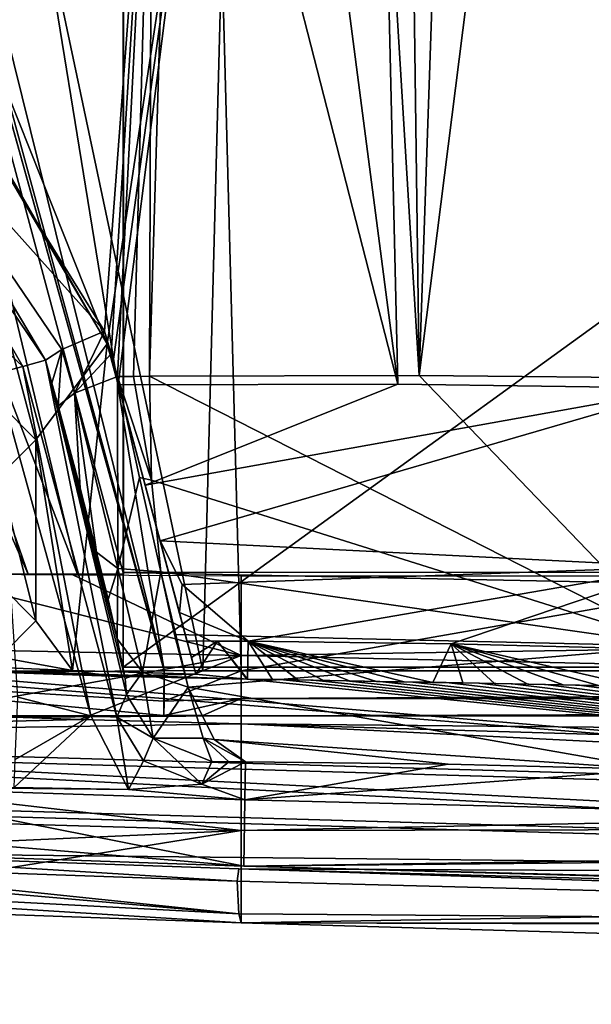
# Model space of a CAD drawing. Extents: x -250 to 250, y -968 to 894.
# Tile 198 of 256: x 129 to 138, y -967 to -950. Entities that reach past the tile are written whole.
import ezdxf

# ---------------------------------------------------------------- set-up
doc = ezdxf.new("R2010")
doc.units = 0
doc.header["$LTSCALE"] = 3.583593
for name, color, linetype in [('4423', 7, 'CONTINUOUS'), ('4428', 7, 'CONTINUOUS'), ('4439', 7, 'CONTINUOUS'), ('4441', 7, 'CONTINUOUS'), ('4445', 7, 'CONTINUOUS'), ('4450', 7, 'CONTINUOUS'), ('4451', 7, 'CONTINUOUS'), ('4452', 7, 'CONTINUOUS'), ('4453', 7, 'CONTINUOUS'), ('4460', 7, 'CONTINUOUS'), ('4461', 7, 'CONTINUOUS'), ('4464', 7, 'CONTINUOUS'), ('4469', 7, 'CONTINUOUS'), ('4474', 7, 'CONTINUOUS'), ('4496', 7, 'CONTINUOUS'), ('4513', 7, 'CONTINUOUS'), ('4533', 7, 'CONTINUOUS'), ('4540', 7, 'CONTINUOUS'), ('4547', 7, 'CONTINUOUS'), ('4577', 7, 'CONTINUOUS'), ('4597', 7, 'CONTINUOUS'), ('4609', 7, 'CONTINUOUS'), ('4617', 7, 'CONTINUOUS'), ('4646', 7, 'CONTINUOUS'), ('4726', 7, 'CONTINUOUS'), ('4746', 7, 'CONTINUOUS'), ('4748', 7, 'CONTINUOUS'), ('4750', 7, 'CONTINUOUS'), ('4752', 7, 'CONTINUOUS'), ('4769', 7, 'CONTINUOUS'), ('4779', 7, 'CONTINUOUS'), ('4783', 7, 'CONTINUOUS'), ('4791', 7, 'CONTINUOUS'), ('4839', 7, 'CONTINUOUS'), ('4840', 7, 'CONTINUOUS'), ('4841', 7, 'CONTINUOUS'), ('4875', 7, 'CONTINUOUS'), ('4880', 7, 'CONTINUOUS'), ('4891', 7, 'CONTINUOUS'), ('4892', 7, 'CONTINUOUS'), ('4907', 7, 'CONTINUOUS'), ('4922', 7, 'CONTINUOUS'), ('4941', 7, 'CONTINUOUS'), ('4944', 7, 'CONTINUOUS'), ('4949', 7, 'CONTINUOUS'), ('4957', 7, 'CONTINUOUS'), ('4963', 7, 'CONTINUOUS'), ('4964', 7, 'CONTINUOUS'), ('4967', 7, 'CONTINUOUS'), ('4968', 7, 'CONTINUOUS'), ('4979', 7, 'CONTINUOUS'), ('4986', 7, 'CONTINUOUS'), ('4990', 7, 'CONTINUOUS'), ('5002', 7, 'CONTINUOUS'), ('5010', 7, 'CONTINUOUS'), ('5020', 7, 'CONTINUOUS'), ('5022', 7, 'CONTINUOUS'), ('5026', 7, 'CONTINUOUS'), ('5028', 7, 'CONTINUOUS'), ('5031', 7, 'CONTINUOUS'), ('5059', 7, 'CONTINUOUS'), ('5072', 7, 'CONTINUOUS'), ('5101', 7, 'CONTINUOUS'), ('5129', 7, 'CONTINUOUS'), ('5136', 7, 'CONTINUOUS'), ('5138', 7, 'CONTINUOUS')]:
    doc.layers.add(name, color=color, linetype=linetype)

msp = doc.modelspace()

# ---------------------------------------------------------------- linework, layer by layer
at = {"layer": '4423', "color": 7, "linetype": 'CONTINUOUS'}
for points in [[(124.792, -963.995, 10.501), (124.792, -963.995, 8.497), (132.547, -964.265, 7.91), (124.792, -963.995, 10.501)], [(132.547, -964.265, 9.918), (124.792, -963.995, 10.501), (132.547, -964.265, 7.91), (132.547, -964.265, 9.918)]]:
    msp.add_3dface(points, dxfattribs=at)
at = {"layer": '4428', "color": 7, "linetype": 'CONTINUOUS'}
for points in [[(132.547, -964.265, 9.918), (132.547, -964.265, 7.91), (177.324, -965.504, -0.003), (132.547, -964.265, 9.918)], [(167.422, -965.176, 4.477), (132.547, -964.265, 9.918), (177.324, -965.504, -0.003), (167.422, -965.176, 4.477)]]:
    msp.add_3dface(points, dxfattribs=at)
at = {"layer": '4439', "color": 7, "linetype": 'CONTINUOUS'}
for points in [[(128.761, -962.497, 5.213), (128.801, -961.464, 4.8), (130.01, -961.773, 4.333), (128.761, -962.497, 5.213)], [(130.636, -962.994, 5.616), (128.743, -962.961, 6.221), (130.01, -961.773, 4.333), (130.636, -962.994, 5.616)], [(128.743, -962.961, 6.221), (128.761, -962.497, 5.213), (130.01, -961.773, 4.333), (128.743, -962.961, 6.221)], [(130.442, -961.799, 3.352), (130.636, -962.994, 5.616), (130.01, -961.773, 4.333), (130.442, -961.799, 3.352)], [(130.636, -962.994, 5.616), (130.442, -961.799, 3.352), (130.885, -962.521, 3.325), (130.636, -962.994, 5.616)], [(131.853, -962.908, 3.326), (130.636, -962.994, 5.616), (130.885, -962.521, 3.325), (131.853, -962.908, 3.326)]]:
    msp.add_3dface(points, dxfattribs=at)
at = {"layer": '4441', "color": 7, "linetype": 'CONTINUOUS'}
for points in [[(130.442, -961.799, 3.352), (130.603, -961.423, -3.884), (131.046, -962.146, -3.912), (130.442, -961.799, 3.352)], [(130.885, -962.521, 3.325), (130.442, -961.799, 3.352), (131.046, -962.146, -3.912), (130.885, -962.521, 3.325)], [(131.853, -962.908, 3.326), (130.885, -962.521, 3.325), (131.046, -962.146, -3.912), (131.853, -962.908, 3.326)], [(132.015, -962.533, -3.91), (131.853, -962.908, 3.326), (131.046, -962.146, -3.912), (132.015, -962.533, -3.91)]]:
    msp.add_3dface(points, dxfattribs=at)
at = {"layer": '4445', "color": 7, "linetype": 'CONTINUOUS'}
for points in [[(137.074, -906.996, -4.514), (162.355, -951.117, -7.365), (168.559, -906.012, -5.02), (137.074, -906.996, -4.514)], [(161.6, -951.117, -7.361), (162.355, -951.117, -7.365), (137.074, -906.996, -4.514), (161.6, -951.117, -7.361)], [(160.841, -954.163, -7.55), (160.845, -951.117, -7.36), (137.074, -906.996, -4.514), (160.841, -954.163, -7.55)], [(160.845, -951.117, -7.36), (161.6, -951.117, -7.361), (137.074, -906.996, -4.514), (160.845, -951.117, -7.36)], [(160.838, -957.208, -7.74), (160.841, -954.163, -7.55), (137.074, -906.996, -4.514), (160.838, -957.208, -7.74)], [(150.327, -956.748, -7.943), (160.838, -957.208, -7.74), (137.074, -906.996, -4.514), (150.327, -956.748, -7.943)], [(138.469, -931.607, -6.527), (150.327, -956.748, -7.943), (137.074, -906.996, -4.514), (138.469, -931.607, -6.527)]]:
    msp.add_3dface(points, dxfattribs=at)
at = {"layer": '4450', "color": 7, "linetype": 'CONTINUOUS'}
for points in [[(124.792, -963.995, 8.497), (125.871, -962.948, 8.429), (132.547, -964.265, 7.91), (124.792, -963.995, 8.497)], [(125.871, -962.948, 8.429), (132.562, -963.165, 7.908), (132.547, -964.265, 7.91), (125.871, -962.948, 8.429)], [(132.547, -964.265, 7.91), (132.562, -963.165, 7.908), (160.428, -963.856, 3.906), (132.547, -964.265, 7.91)], [(177.324, -965.504, -0.003), (132.547, -964.265, 7.91), (160.428, -963.856, 3.906), (177.324, -965.504, -0.003)]]:
    msp.add_3dface(points, dxfattribs=at)
at = {"layer": '4451', "color": 7, "linetype": 'CONTINUOUS'}
for points in [[(134.791, -906.892, -6.481), (137.143, -906.827, -6.506), (135.45, -956.135, -10.408), (134.791, -906.892, -6.481)], [(137.143, -906.827, -6.506), (138.575, -931.409, -8.513), (135.45, -956.135, -10.408), (137.143, -906.827, -6.506)], [(132.451, -906.949, -6.234), (130.986, -956.149, -9.504), (131.025, -944.987, -8.735), (132.451, -906.949, -6.234)], [(130.986, -956.149, -9.504), (132.451, -906.949, -6.234), (135.45, -956.135, -10.408), (130.986, -956.149, -9.504)], [(132.451, -906.949, -6.234), (134.791, -906.892, -6.481), (135.45, -956.135, -10.408), (132.451, -906.949, -6.234)], [(138.575, -931.409, -8.513), (140.003, -956.179, -10.492), (135.45, -956.135, -10.408), (138.575, -931.409, -8.513)], [(130.238, -955.4, -9.215), (126.983, -950.157, -7.544), (131.025, -944.987, -8.735), (130.238, -955.4, -9.215)], [(130.347, -955.777, -9.277), (130.238, -955.4, -9.215), (131.025, -944.987, -8.735), (130.347, -955.777, -9.277)], [(130.456, -956.155, -9.338), (130.347, -955.777, -9.277), (131.025, -944.987, -8.735), (130.456, -956.155, -9.338)], [(130.721, -956.152, -9.422), (130.456, -956.155, -9.338), (131.025, -944.987, -8.735), (130.721, -956.152, -9.422)], [(130.986, -956.149, -9.504), (130.721, -956.152, -9.422), (131.025, -944.987, -8.735), (130.986, -956.149, -9.504)]]:
    msp.add_3dface(points, dxfattribs=at)
at = {"layer": '4452', "color": 7, "linetype": 'CONTINUOUS'}
for points in [[(135.095, -956.282, -8.356), (130.467, -956.288, -7.235), (130.912, -957.951, -7.128), (135.095, -956.282, -8.356)], [(139.857, -956.345, -8.504), (135.095, -956.282, -8.356), (130.912, -957.951, -7.128), (139.857, -956.345, -8.504)], [(139.857, -956.345, -8.504), (130.912, -957.951, -7.128), (131.16, -958.875, -6.689), (139.857, -956.345, -8.504)], [(139.857, -956.345, -8.504), (131.16, -958.875, -6.689), (139.743, -959.306, -7.536), (139.857, -956.345, -8.504)], [(139.743, -959.306, -7.536), (131.16, -958.875, -6.689), (131.525, -959.596, -6.106), (139.743, -959.306, -7.536)], [(132.619, -960.54, -3.978), (139.743, -959.306, -7.536), (131.525, -959.596, -6.106), (132.619, -960.54, -3.978)], [(139.743, -959.306, -7.536), (132.619, -960.54, -3.978), (135.981, -960.582, -4.668), (139.743, -959.306, -7.536)], [(139.453, -960.669, -4.738), (139.743, -959.306, -7.536), (135.981, -960.582, -4.668), (139.453, -960.669, -4.738)]]:
    msp.add_3dface(points, dxfattribs=at)
at = {"layer": '4453', "color": 7, "linetype": 'CONTINUOUS'}
msp.add_3dface([(128.5, -960.8, 9.8), (129.1, -960.2, 9.8), (128.5, -959.6, 9.8), (128.5, -960.8, 9.8)], dxfattribs=at)
at = {"layer": '4460', "color": 7, "linetype": 'CONTINUOUS'}
for points in [[(130.106, -959.064, -7.614), (130.459, -959.333, -8.349), (130.298, -959.846, -7.115), (130.106, -959.064, -7.614)], [(130.459, -959.333, -8.349), (130.448, -960.498, -6.446), (130.298, -959.846, -7.115), (130.459, -959.333, -8.349)], [(130.448, -960.498, -6.446), (130.459, -959.333, -8.349), (130.869, -961.053, -6.948), (130.448, -960.498, -6.446)], [(130.459, -959.333, -8.349), (131.17, -959.386, -8.826), (130.869, -961.053, -6.948), (130.459, -959.333, -8.349)], [(131.17, -959.386, -8.826), (131.626, -961.299, -7.269), (130.869, -961.053, -6.948), (131.17, -959.386, -8.826)], [(131.626, -961.299, -7.269), (131.17, -959.386, -8.826), (131.396, -960.429, -8.151), (131.626, -961.299, -7.269)]]:
    msp.add_3dface(points, dxfattribs=at)
at = {"layer": '4461', "color": 7, "linetype": 'CONTINUOUS'}
for points in [[(129.1, -957.2, 6.8), (128.5, -956.6, 6.8), (129.1, -957.2, 9.8), (129.1, -957.2, 6.8)], [(129.1, -957.2, 9.8), (128.5, -956.6, 6.8), (128.5, -956.6, 9.8), (129.1, -957.2, 9.8)]]:
    msp.add_3dface(points, dxfattribs=at)
at = {"layer": '4464', "color": 7, "linetype": 'CONTINUOUS'}
for points in [[(117.814, -963.034, 10.835), (153.219, -964.061, 7.257), (117.814, -963.034, 11.736), (117.814, -963.034, 10.835)], [(117.814, -963.034, 11.736), (153.219, -964.061, 7.257), (153.216, -964.061, 8.17), (117.814, -963.034, 11.736)]]:
    msp.add_3dface(points, dxfattribs=at)
at = {"layer": '4469', "color": 7, "linetype": 'CONTINUOUS'}
for points in [[(135.933, -962.578, -4.773), (132.562, -963.165, 7.908), (132.576, -962.536, -4.083), (135.933, -962.578, -4.773)], [(139.398, -962.665, -4.843), (132.562, -963.165, 7.908), (135.933, -962.578, -4.773), (139.398, -962.665, -4.843)], [(160.428, -963.856, 3.906), (132.562, -963.165, 7.908), (139.398, -962.665, -4.843), (160.428, -963.856, 3.906)]]:
    msp.add_3dface(points, dxfattribs=at)
at = {"layer": '4474', "color": 7, "linetype": 'CONTINUOUS'}
for points in [[(125.224, -952.54, 4.8), (126.284, -951.48, 3.352), (128.885, -955.986, 3.352), (125.224, -952.54, 4.8)], [(125.224, -952.54, 4.8), (128.885, -955.986, 3.352), (128.443, -956.104, 4.379), (125.224, -952.54, 4.8)]]:
    msp.add_3dface(points, dxfattribs=at)
at = {"layer": '4496', "color": 7, "linetype": 'CONTINUOUS'}
for points in [[(131.626, -961.299, -7.269), (132.054, -962.167, -5.763), (131.874, -962.147, -5.762), (131.626, -961.299, -7.269)], [(132.295, -962.535, -3.999), (132.015, -962.533, -3.91), (131.874, -962.147, -5.762), (132.295, -962.535, -3.999)], [(132.576, -962.536, -4.083), (132.295, -962.535, -3.999), (131.874, -962.147, -5.762), (132.576, -962.536, -4.083)], [(132.054, -962.167, -5.763), (132.576, -962.536, -4.083), (131.874, -962.147, -5.762), (132.054, -962.167, -5.763)]]:
    msp.add_3dface(points, dxfattribs=at)
at = {"layer": '4513', "color": 7, "linetype": 'CONTINUOUS'}
for points in [[(130.456, -956.155, -9.338), (130.721, -956.152, -9.422), (131.016, -957.868, -9.372), (130.456, -956.155, -9.338)], [(130.456, -956.155, -9.338), (131.016, -957.868, -9.372), (130.819, -957.824, -9.322), (130.456, -956.155, -9.338)], [(130.721, -956.152, -9.422), (130.986, -956.149, -9.504), (131.016, -957.868, -9.372), (130.721, -956.152, -9.422)], [(131.016, -957.868, -9.372), (131.17, -959.386, -8.826), (130.819, -957.824, -9.322), (131.016, -957.868, -9.372)]]:
    msp.add_3dface(points, dxfattribs=at)
at = {"layer": '4533', "color": 7, "linetype": 'CONTINUOUS'}
for points in [[(139.762, -960.618, -9.048), (130.986, -956.149, -9.504), (135.45, -956.135, -10.408), (139.762, -960.618, -9.048)], [(130.986, -956.149, -9.504), (139.762, -960.618, -9.048), (131.016, -957.868, -9.372), (130.986, -956.149, -9.504)], [(140.003, -956.179, -10.492), (139.762, -960.618, -9.048), (135.45, -956.135, -10.408), (140.003, -956.179, -10.492)], [(131.016, -957.868, -9.372), (139.762, -960.618, -9.048), (131.17, -959.386, -8.826), (131.016, -957.868, -9.372)], [(131.17, -959.386, -8.826), (139.762, -960.618, -9.048), (131.396, -960.429, -8.151), (131.17, -959.386, -8.826)], [(139.762, -960.618, -9.048), (131.626, -961.299, -7.269), (131.396, -960.429, -8.151), (139.762, -960.618, -9.048)], [(139.762, -960.618, -9.048), (139.398, -962.665, -4.843), (131.626, -961.299, -7.269), (139.762, -960.618, -9.048)], [(139.398, -962.665, -4.843), (132.054, -962.167, -5.763), (131.626, -961.299, -7.269), (139.398, -962.665, -4.843)], [(135.933, -962.578, -4.773), (132.576, -962.536, -4.083), (132.054, -962.167, -5.763), (135.933, -962.578, -4.773)], [(139.398, -962.665, -4.843), (135.933, -962.578, -4.773), (132.054, -962.167, -5.763), (139.398, -962.665, -4.843)]]:
    msp.add_3dface(points, dxfattribs=at)
at = {"layer": '4540', "color": 7, "linetype": 'CONTINUOUS'}
for points in [[(132.596, -961.165, 9.913), (133.146, -961.175, 9.863), (132.596, -961.165, 7.961), (132.596, -961.165, 9.913)], [(133.146, -961.175, 9.863), (132.601, -961.165, 7.961), (132.596, -961.165, 7.961), (133.146, -961.175, 9.863)], [(133.146, -961.175, 9.863), (132.605, -961.165, 7.96), (132.601, -961.165, 7.961), (133.146, -961.175, 9.863)], [(132.605, -961.165, 7.96), (133.146, -961.175, 9.863), (133.022, -961.172, 7.922), (132.605, -961.165, 7.96)], [(133.146, -961.175, 9.863), (133.442, -961.18, 7.883), (133.022, -961.172, 7.922), (133.146, -961.175, 9.863)], [(133.146, -961.175, 9.863), (133.697, -961.184, 9.812), (133.442, -961.18, 7.883), (133.146, -961.175, 9.863)], [(133.697, -961.184, 9.812), (133.866, -961.187, 7.843), (133.442, -961.18, 7.883), (133.697, -961.184, 9.812)], [(133.697, -961.184, 9.812), (134.247, -961.194, 9.76), (133.866, -961.187, 7.843), (133.697, -961.184, 9.812)], [(134.247, -961.194, 9.76), (134.298, -961.195, 7.801), (133.866, -961.187, 7.843), (134.247, -961.194, 9.76)], [(134.247, -961.194, 9.76), (134.797, -961.204, 9.706), (134.298, -961.195, 7.801), (134.247, -961.194, 9.76)], [(134.797, -961.204, 9.706), (134.741, -961.203, 7.758), (134.298, -961.195, 7.801), (134.797, -961.204, 9.706)], [(134.797, -961.204, 9.706), (135.347, -961.215, 9.652), (134.741, -961.203, 7.758), (134.797, -961.204, 9.706)], [(135.347, -961.215, 9.652), (135.199, -961.212, 7.712), (134.741, -961.203, 7.758), (135.347, -961.215, 9.652)], [(135.347, -961.215, 9.652), (135.896, -961.225, 9.596), (135.199, -961.212, 7.712), (135.347, -961.215, 9.652)], [(135.896, -961.225, 9.596), (135.675, -961.221, 7.663), (135.199, -961.212, 7.712), (135.896, -961.225, 9.596)], [(135.896, -961.225, 9.596), (136.446, -961.236, 9.539), (135.675, -961.221, 7.663), (135.896, -961.225, 9.596)], [(136.446, -961.236, 9.539), (136.172, -961.23, 7.611), (135.675, -961.221, 7.663), (136.446, -961.236, 9.539)], [(136.995, -961.246, 9.482), (136.698, -961.24, 7.555), (136.172, -961.23, 7.611), (136.995, -961.246, 9.482)], [(136.446, -961.236, 9.539), (136.995, -961.246, 9.482), (136.172, -961.23, 7.611), (136.446, -961.236, 9.539)], [(137.544, -961.257, 9.423), (137.25, -961.251, 7.494), (136.698, -961.24, 7.555), (137.544, -961.257, 9.423)], [(136.995, -961.246, 9.482), (137.544, -961.257, 9.423), (136.698, -961.24, 7.555), (136.995, -961.246, 9.482)], [(137.544, -961.257, 9.423), (138.093, -961.268, 9.362), (137.25, -961.251, 7.494), (137.544, -961.257, 9.423)], [(138.093, -961.268, 9.362), (138.642, -961.28, 9.301), (137.25, -961.251, 7.494), (138.093, -961.268, 9.362)], [(138.642, -961.28, 9.301), (137.833, -961.263, 7.429), (137.25, -961.251, 7.494), (138.642, -961.28, 9.301)], [(138.642, -961.28, 9.301), (139.19, -961.291, 9.239), (137.833, -961.263, 7.429), (138.642, -961.28, 9.301)], [(139.19, -961.291, 9.239), (138.442, -961.275, 7.359), (137.833, -961.263, 7.429), (139.19, -961.291, 9.239)]]:
    msp.add_3dface(points, dxfattribs=at)
at = {"layer": '4547', "color": 7, "linetype": 'CONTINUOUS'}
msp.add_3dface([(129.1, -957.2, 9.8), (128.5, -956.6, 9.8), (128.5, -957.8, 9.8), (129.1, -957.2, 9.8)], dxfattribs=at)
at = {"layer": '4577', "color": 7, "linetype": 'CONTINUOUS'}
for points in [[(125.546, -960.93, 10.454), (132.596, -961.165, 9.913), (128.1, -961.042, 8.336), (125.546, -960.93, 10.454)], [(132.596, -961.165, 9.913), (130.348, -961.115, 8.158), (128.1, -961.042, 8.336), (132.596, -961.165, 9.913)], [(132.596, -961.165, 9.913), (132.596, -961.165, 7.961), (130.348, -961.115, 8.158), (132.596, -961.165, 9.913)]]:
    msp.add_3dface(points, dxfattribs=at)
at = {"layer": '4597', "color": 7, "linetype": 'CONTINUOUS'}
for points in [[(129.1, -957.2, 6.8), (127.308, -950.454, 6.8), (128.5, -956.6, 6.8), (129.1, -957.2, 6.8)], [(130.285, -955.61, 6.8), (127.308, -950.454, 6.8), (129.1, -957.2, 6.8), (130.285, -955.61, 6.8)], [(129.706, -961.023, 6.8), (130.285, -955.61, 6.8), (129.1, -957.2, 6.8), (129.706, -961.023, 6.8)], [(131.752, -961.084, 6.8), (130.285, -955.61, 6.8), (129.706, -961.023, 6.8), (131.752, -961.084, 6.8)], [(129.1, -960.2, 6.8), (129.1, -957.2, 6.8), (128.5, -957.8, 6.8), (129.1, -960.2, 6.8)], [(129.1, -960.2, 6.8), (129.706, -961.023, 6.8), (129.1, -957.2, 6.8), (129.1, -960.2, 6.8)], [(128.5, -959.6, 6.8), (129.1, -960.2, 6.8), (128.5, -957.8, 6.8), (128.5, -959.6, 6.8)], [(129.706, -961.023, 6.8), (129.1, -960.2, 6.8), (128.5, -960.8, 6.8), (129.706, -961.023, 6.8)], [(127.66, -960.942, 6.8), (129.706, -961.023, 6.8), (128.5, -960.8, 6.8), (127.66, -960.942, 6.8)]]:
    msp.add_3dface(points, dxfattribs=at)
at = {"layer": '4609', "color": 7, "linetype": 'CONTINUOUS'}
for points in [[(131.604, -960.533, -3.649), (131.678, -960.808, 1.576), (132.109, -960.536, -3.82), (131.604, -960.533, -3.649)], [(131.678, -960.808, 1.576), (131.752, -961.084, 6.8), (132.109, -960.536, -3.82), (131.678, -960.808, 1.576)], [(132.109, -960.536, -3.82), (131.752, -961.084, 6.8), (132.596, -961.165, 7.961), (132.109, -960.536, -3.82)], [(132.619, -960.54, -3.978), (132.109, -960.536, -3.82), (132.605, -961.165, 7.96), (132.619, -960.54, -3.978)], [(132.605, -961.165, 7.96), (132.109, -960.536, -3.82), (132.601, -961.165, 7.961), (132.605, -961.165, 7.96)], [(132.601, -961.165, 7.961), (132.109, -960.536, -3.82), (132.596, -961.165, 7.961), (132.601, -961.165, 7.961)], [(129.706, -961.023, 6.8), (127.66, -960.942, 6.8), (128.1, -961.038, 8.274), (129.706, -961.023, 6.8)], [(128.1, -961.042, 8.336), (129.706, -961.023, 6.8), (128.1, -961.038, 8.274), (128.1, -961.042, 8.336)], [(130.348, -961.115, 8.158), (129.706, -961.023, 6.8), (128.1, -961.042, 8.336), (130.348, -961.115, 8.158)], [(131.752, -961.084, 6.8), (129.706, -961.023, 6.8), (130.348, -961.115, 8.158), (131.752, -961.084, 6.8)], [(132.596, -961.165, 7.961), (131.752, -961.084, 6.8), (130.348, -961.115, 8.158), (132.596, -961.165, 7.961)]]:
    msp.add_3dface(points, dxfattribs=at)
at = {"layer": '4617', "color": 7, "linetype": 'CONTINUOUS'}
for points in [[(128.443, -956.104, 4.379), (128.885, -955.986, 3.352), (130.01, -961.773, 4.333), (128.443, -956.104, 4.379)], [(128.801, -961.464, 4.8), (128.443, -956.104, 4.379), (130.01, -961.773, 4.333), (128.801, -961.464, 4.8)], [(128.885, -955.986, 3.352), (130.442, -961.799, 3.352), (130.01, -961.773, 4.333), (128.885, -955.986, 3.352)]]:
    msp.add_3dface(points, dxfattribs=at)
at = {"layer": '4646', "color": 7, "linetype": 'CONTINUOUS'}
for points in [[(130.581, -961.156, -5.239), (130.448, -960.498, -6.446), (130.869, -961.053, -6.948), (130.581, -961.156, -5.239)], [(130.603, -961.423, -3.884), (130.581, -961.156, -5.239), (130.869, -961.053, -6.948), (130.603, -961.423, -3.884)], [(131.046, -962.146, -3.912), (130.603, -961.423, -3.884), (130.869, -961.053, -6.948), (131.046, -962.146, -3.912)], [(131.626, -961.299, -7.269), (131.046, -962.146, -3.912), (130.869, -961.053, -6.948), (131.626, -961.299, -7.269)], [(131.626, -961.299, -7.269), (131.874, -962.147, -5.762), (131.046, -962.146, -3.912), (131.626, -961.299, -7.269)], [(131.874, -962.147, -5.762), (132.015, -962.533, -3.91), (131.046, -962.146, -3.912), (131.874, -962.147, -5.762)]]:
    msp.add_3dface(points, dxfattribs=at)
at = {"layer": '4726', "color": 7, "linetype": 'CONTINUOUS'}
for points in [[(129.739, -956.431, -8.825), (130.456, -956.155, -9.338), (130.459, -959.333, -8.349), (129.739, -956.431, -8.825)], [(130.456, -956.155, -9.338), (130.819, -957.824, -9.322), (130.459, -959.333, -8.349), (130.456, -956.155, -9.338)], [(129.469, -956.64, -7.967), (129.739, -956.431, -8.825), (129.834, -958.002, -7.957), (129.469, -956.64, -7.967)], [(130.106, -959.064, -7.614), (129.739, -956.431, -8.825), (130.459, -959.333, -8.349), (130.106, -959.064, -7.614)], [(129.834, -958.002, -7.957), (129.739, -956.431, -8.825), (130.106, -959.064, -7.614), (129.834, -958.002, -7.957)], [(130.819, -957.824, -9.322), (131.17, -959.386, -8.826), (130.459, -959.333, -8.349), (130.819, -957.824, -9.322)]]:
    msp.add_3dface(points, dxfattribs=at)
at = {"layer": '4746', "color": 7, "linetype": 'CONTINUOUS'}
for points in [[(117.838, -962.234, 10.834), (153.228, -963.261, 8.168), (153.231, -963.261, 7.255), (117.838, -962.234, 10.834)], [(117.838, -962.234, 11.735), (153.228, -963.261, 8.168), (117.838, -962.234, 10.834), (117.838, -962.234, 11.735)]]:
    msp.add_3dface(points, dxfattribs=at)
at = {"layer": '4748', "color": 7, "linetype": 'CONTINUOUS'}
for points in [[(132.619, -960.54, -3.978), (132.605, -961.165, 7.96), (133.022, -961.172, 7.922), (132.619, -960.54, -3.978)], [(135.981, -960.582, -4.668), (132.619, -960.54, -3.978), (135.675, -961.221, 7.663), (135.981, -960.582, -4.668)], [(135.675, -961.221, 7.663), (132.619, -960.54, -3.978), (135.199, -961.212, 7.712), (135.675, -961.221, 7.663)], [(134.741, -961.203, 7.758), (132.619, -960.54, -3.978), (134.298, -961.195, 7.801), (134.741, -961.203, 7.758)], [(135.199, -961.212, 7.712), (132.619, -960.54, -3.978), (134.741, -961.203, 7.758), (135.199, -961.212, 7.712)], [(134.298, -961.195, 7.801), (132.619, -960.54, -3.978), (133.866, -961.187, 7.843), (134.298, -961.195, 7.801)], [(133.442, -961.18, 7.883), (132.619, -960.54, -3.978), (133.022, -961.172, 7.922), (133.442, -961.18, 7.883)], [(133.866, -961.187, 7.843), (132.619, -960.54, -3.978), (133.442, -961.18, 7.883), (133.866, -961.187, 7.843)], [(136.172, -961.23, 7.611), (135.981, -960.582, -4.668), (135.675, -961.221, 7.663), (136.172, -961.23, 7.611)], [(137.833, -961.263, 7.429), (135.981, -960.582, -4.668), (137.25, -961.251, 7.494), (137.833, -961.263, 7.429)], [(137.25, -961.251, 7.494), (135.981, -960.582, -4.668), (136.698, -961.24, 7.555), (137.25, -961.251, 7.494)], [(136.698, -961.24, 7.555), (135.981, -960.582, -4.668), (136.172, -961.23, 7.611), (136.698, -961.24, 7.555)], [(139.064, -961.288, 7.286), (135.981, -960.582, -4.668), (138.442, -961.275, 7.359), (139.064, -961.288, 7.286)], [(138.442, -961.275, 7.359), (135.981, -960.582, -4.668), (137.833, -961.263, 7.429), (138.442, -961.275, 7.359)], [(139.453, -960.669, -4.738), (135.981, -960.582, -4.668), (139.064, -961.288, 7.286), (139.453, -960.669, -4.738)]]:
    msp.add_3dface(points, dxfattribs=at)
at = {"layer": '4750', "color": 7, "linetype": 'CONTINUOUS'}
for points in [[(130.285, -955.61, 6.8), (131.678, -960.808, 1.576), (131.604, -960.533, -3.649), (130.285, -955.61, 6.8)], [(130.285, -955.61, 6.8), (131.752, -961.084, 6.8), (131.678, -960.808, 1.576), (130.285, -955.61, 6.8)], [(130.285, -955.61, 6.8), (131.604, -960.533, -3.649), (131.478, -960.062, -5.375), (130.285, -955.61, 6.8)], [(130.912, -957.951, -7.128), (130.285, -955.61, -7.124), (131.16, -958.875, -6.689), (130.912, -957.951, -7.128)], [(130.285, -955.61, -7.124), (130.285, -955.61, 6.8), (131.16, -958.875, -6.689), (130.285, -955.61, -7.124)], [(130.376, -955.949, -7.18), (130.285, -955.61, -7.124), (130.912, -957.951, -7.128), (130.376, -955.949, -7.18)], [(131.16, -958.875, -6.689), (130.285, -955.61, 6.8), (131.478, -960.062, -5.375), (131.16, -958.875, -6.689)], [(130.467, -956.288, -7.235), (130.376, -955.949, -7.18), (130.912, -957.951, -7.128), (130.467, -956.288, -7.235)]]:
    msp.add_3dface(points, dxfattribs=at)
at = {"layer": '4752', "color": 7, "linetype": 'CONTINUOUS'}
for points in [[(128.885, -955.986, 3.352), (129.263, -955.884, -7.847), (130.442, -961.799, 3.352), (128.885, -955.986, 3.352)], [(130.448, -960.498, -6.446), (129.263, -955.884, -7.847), (130.298, -959.846, -7.115), (130.448, -960.498, -6.446)], [(130.106, -959.064, -7.614), (129.263, -955.884, -7.847), (129.366, -956.264, -7.908), (130.106, -959.064, -7.614)], [(129.263, -955.884, -7.847), (130.106, -959.064, -7.614), (130.298, -959.846, -7.115), (129.263, -955.884, -7.847)], [(130.442, -961.799, 3.352), (129.263, -955.884, -7.847), (130.603, -961.423, -3.884), (130.442, -961.799, 3.352)], [(130.603, -961.423, -3.884), (129.263, -955.884, -7.847), (130.581, -961.156, -5.239), (130.603, -961.423, -3.884)], [(130.581, -961.156, -5.239), (129.263, -955.884, -7.847), (130.448, -960.498, -6.446), (130.581, -961.156, -5.239)], [(129.469, -956.64, -7.967), (129.834, -958.002, -7.957), (129.366, -956.264, -7.908), (129.469, -956.64, -7.967)], [(129.834, -958.002, -7.957), (130.106, -959.064, -7.614), (129.366, -956.264, -7.908), (129.834, -958.002, -7.957)]]:
    msp.add_3dface(points, dxfattribs=at)
at = {"layer": '4769', "color": 7, "linetype": 'CONTINUOUS'}
for points in [[(117.814, -963.034, 10.835), (132.547, -964.265, 9.918), (153.219, -964.061, 7.257), (117.814, -963.034, 10.835)], [(124.792, -963.995, 10.501), (132.547, -964.265, 9.918), (117.814, -963.034, 10.835), (124.792, -963.995, 10.501)], [(132.547, -964.265, 9.918), (167.422, -965.176, 4.477), (153.219, -964.061, 7.257), (132.547, -964.265, 9.918)]]:
    msp.add_3dface(points, dxfattribs=at)
at = {"layer": '4779', "color": 7, "linetype": 'CONTINUOUS'}
for points in [[(127.176, -950.325, -5.407), (127.308, -950.454, 6.8), (130.285, -955.61, 6.8), (127.176, -950.325, -5.407)], [(130.285, -955.61, -7.124), (127.176, -950.325, -5.407), (130.285, -955.61, 6.8), (130.285, -955.61, -7.124)]]:
    msp.add_3dface(points, dxfattribs=at)
at = {"layer": '4783', "color": 7, "linetype": 'CONTINUOUS'}
for points in [[(126.46, -951.187, -6.181), (129.263, -955.884, -7.847), (126.284, -951.48, 3.352), (126.46, -951.187, -6.181)], [(126.284, -951.48, 3.352), (129.263, -955.884, -7.847), (128.885, -955.986, 3.352), (126.284, -951.48, 3.352)]]:
    msp.add_3dface(points, dxfattribs=at)
at = {"layer": '4791', "color": 7, "linetype": 'CONTINUOUS'}
for points in [[(134, -909.2, -4.588), (139.857, -956.345, -8.504), (135.271, -907.044, -4.509), (134, -909.2, -4.588)], [(139.857, -956.345, -8.504), (138.469, -931.607, -6.527), (135.271, -907.044, -4.509), (139.857, -956.345, -8.504)], [(134, -909.2, -4.588), (129.551, -913.7, -3.995), (135.095, -956.282, -8.356), (134, -909.2, -4.588)], [(139.857, -956.345, -8.504), (134, -909.2, -4.588), (135.095, -956.282, -8.356), (139.857, -956.345, -8.504)], [(135.095, -956.282, -8.356), (129.551, -913.7, -3.995), (132, -944.2, -6.865), (135.095, -956.282, -8.356)], [(127.534, -948.7, -5.492), (130.285, -955.61, -7.124), (132, -944.2, -6.865), (127.534, -948.7, -5.492)], [(130.285, -955.61, -7.124), (130.376, -955.949, -7.18), (132, -944.2, -6.865), (130.285, -955.61, -7.124)], [(130.376, -955.949, -7.18), (130.467, -956.288, -7.235), (132, -944.2, -6.865), (130.376, -955.949, -7.18)], [(130.467, -956.288, -7.235), (135.095, -956.282, -8.356), (132, -944.2, -6.865), (130.467, -956.288, -7.235)], [(127.176, -950.325, -5.407), (130.285, -955.61, -7.124), (127.534, -948.7, -5.492), (127.176, -950.325, -5.407)]]:
    msp.add_3dface(points, dxfattribs=at)
at = {"layer": '4839', "color": 7, "linetype": 'CONTINUOUS'}
for points in [[(131.16, -958.875, -6.689), (131.478, -960.062, -5.375), (131.525, -959.596, -6.106), (131.16, -958.875, -6.689)], [(131.478, -960.062, -5.375), (132.619, -960.54, -3.978), (131.525, -959.596, -6.106), (131.478, -960.062, -5.375)], [(131.604, -960.533, -3.649), (132.619, -960.54, -3.978), (131.478, -960.062, -5.375), (131.604, -960.533, -3.649)], [(131.604, -960.533, -3.649), (132.109, -960.536, -3.82), (132.619, -960.54, -3.978), (131.604, -960.533, -3.649)]]:
    msp.add_3dface(points, dxfattribs=at)
at = {"layer": '4840', "color": 7, "linetype": 'CONTINUOUS'}
for points in [[(117.814, -963.034, 11.736), (153.216, -964.061, 8.17), (117.838, -962.234, 11.735), (117.814, -963.034, 11.736)], [(117.838, -962.234, 11.735), (153.216, -964.061, 8.17), (153.228, -963.261, 8.168), (117.838, -962.234, 11.735)]]:
    msp.add_3dface(points, dxfattribs=at)
at = {"layer": '4841', "color": 7, "linetype": 'CONTINUOUS'}
for points in [[(118.505, -960.464, 10.81), (117.838, -962.234, 10.834), (153.231, -963.261, 7.255), (118.505, -960.464, 10.81)], [(125.546, -960.93, 10.454), (118.505, -960.464, 10.81), (153.231, -963.261, 7.255), (125.546, -960.93, 10.454)], [(132.596, -961.165, 9.913), (125.546, -960.93, 10.454), (153.231, -963.261, 7.255), (132.596, -961.165, 9.913)], [(133.146, -961.175, 9.863), (132.596, -961.165, 9.913), (153.231, -963.261, 7.255), (133.146, -961.175, 9.863)], [(133.697, -961.184, 9.812), (133.146, -961.175, 9.863), (153.231, -963.261, 7.255), (133.697, -961.184, 9.812)], [(134.247, -961.194, 9.76), (133.697, -961.184, 9.812), (153.231, -963.261, 7.255), (134.247, -961.194, 9.76)], [(134.797, -961.204, 9.706), (134.247, -961.194, 9.76), (153.231, -963.261, 7.255), (134.797, -961.204, 9.706)], [(135.347, -961.215, 9.652), (134.797, -961.204, 9.706), (153.231, -963.261, 7.255), (135.347, -961.215, 9.652)], [(135.896, -961.225, 9.596), (135.347, -961.215, 9.652), (153.231, -963.261, 7.255), (135.896, -961.225, 9.596)], [(136.446, -961.236, 9.539), (135.896, -961.225, 9.596), (153.231, -963.261, 7.255), (136.446, -961.236, 9.539)], [(136.995, -961.246, 9.482), (136.446, -961.236, 9.539), (153.231, -963.261, 7.255), (136.995, -961.246, 9.482)], [(137.544, -961.257, 9.423), (136.995, -961.246, 9.482), (153.231, -963.261, 7.255), (137.544, -961.257, 9.423)], [(138.093, -961.268, 9.362), (137.544, -961.257, 9.423), (153.231, -963.261, 7.255), (138.093, -961.268, 9.362)], [(138.642, -961.28, 9.301), (138.093, -961.268, 9.362), (153.231, -963.261, 7.255), (138.642, -961.28, 9.301)]]:
    msp.add_3dface(points, dxfattribs=at)
at = {"layer": '4875', "color": 7, "linetype": 'CONTINUOUS'}
for points in [[(130.238, -955.4, -9.215), (129.739, -956.431, -8.825), (129.531, -955.703, -8.698), (130.238, -955.4, -9.215)], [(130.238, -955.4, -9.215), (130.347, -955.777, -9.277), (129.739, -956.431, -8.825), (130.238, -955.4, -9.215)], [(129.263, -955.884, -7.847), (129.531, -955.703, -8.698), (129.366, -956.264, -7.908), (129.263, -955.884, -7.847)], [(129.531, -955.703, -8.698), (129.469, -956.64, -7.967), (129.366, -956.264, -7.908), (129.531, -955.703, -8.698)], [(129.739, -956.431, -8.825), (129.469, -956.64, -7.967), (129.531, -955.703, -8.698), (129.739, -956.431, -8.825)], [(130.347, -955.777, -9.277), (130.456, -956.155, -9.338), (129.739, -956.431, -8.825), (130.347, -955.777, -9.277)]]:
    msp.add_3dface(points, dxfattribs=at)
at = {"layer": '4880', "color": 7, "linetype": 'CONTINUOUS'}
for points in [[(132.015, -962.533, -3.91), (132.295, -962.535, -3.999), (131.853, -962.908, 3.326), (132.015, -962.533, -3.91)], [(132.295, -962.535, -3.999), (132.576, -962.536, -4.083), (131.853, -962.908, 3.326), (132.295, -962.535, -3.999)], [(132.576, -962.536, -4.083), (132.562, -963.165, 7.908), (131.853, -962.908, 3.326), (132.576, -962.536, -4.083)], [(125.871, -962.948, 8.429), (128.743, -962.961, 6.221), (130.636, -962.994, 5.616), (125.871, -962.948, 8.429)], [(132.562, -963.165, 7.908), (125.871, -962.948, 8.429), (130.636, -962.994, 5.616), (132.562, -963.165, 7.908)], [(131.853, -962.908, 3.326), (132.562, -963.165, 7.908), (130.636, -962.994, 5.616), (131.853, -962.908, 3.326)]]:
    msp.add_3dface(points, dxfattribs=at)
at = {"layer": '4891', "color": 7, "linetype": 'CONTINUOUS'}
for points in [[(129.1, -960.2, 6.8), (128.5, -959.6, 6.8), (129.1, -960.2, 9.8), (129.1, -960.2, 6.8)], [(129.1, -960.2, 9.8), (128.5, -959.6, 6.8), (128.5, -959.6, 9.8), (129.1, -960.2, 9.8)]]:
    msp.add_3dface(points, dxfattribs=at)
at = {"layer": '4892', "color": 7, "linetype": 'CONTINUOUS'}
for points in [[(128.5, -960.8, 9.8), (129.1, -960.2, 6.8), (129.1, -960.2, 9.8), (128.5, -960.8, 9.8)], [(128.5, -960.8, 6.8), (129.1, -960.2, 6.8), (128.5, -960.8, 9.8), (128.5, -960.8, 6.8)]]:
    msp.add_3dface(points, dxfattribs=at)
at = {"layer": '4907', "color": 7, "linetype": 'CONTINUOUS'}
for points in [[(126.983, -950.157, -7.544), (130.238, -955.4, -9.215), (126.46, -951.187, -6.181), (126.983, -950.157, -7.544)], [(129.531, -955.703, -8.698), (129.263, -955.884, -7.847), (126.46, -951.187, -6.181), (129.531, -955.703, -8.698)], [(130.238, -955.4, -9.215), (129.531, -955.703, -8.698), (126.46, -951.187, -6.181), (130.238, -955.4, -9.215)]]:
    msp.add_3dface(points, dxfattribs=at)
at = {"layer": '4922', "color": 7, "linetype": 'CONTINUOUS'}
for points in [[(129.712, -959.437, 19.629), (132.5, -960.776, 14.806), (127.16, -959.424, 19.484), (129.712, -959.437, 19.629)], [(127.16, -959.424, 19.484), (132.5, -960.776, 14.806), (127.16, -960.667, 14.937), (127.16, -959.424, 19.484)], [(132.5, -959.454, 19.643), (132.5, -960.776, 14.806), (129.712, -959.437, 19.629), (132.5, -959.454, 19.643)], [(127.16, -960.667, 14.937), (132.5, -960.776, 14.806), (127.16, -961.739, 10.347), (127.16, -960.667, 14.937)], [(127.16, -961.739, 10.347), (132.5, -960.776, 14.806), (129.831, -961.838, 10.148), (127.16, -961.739, 10.347)], [(132.5, -960.776, 14.806), (132.5, -961.905, 9.922), (129.831, -961.838, 10.148), (132.5, -960.776, 14.806)]]:
    msp.add_3dface(points, dxfattribs=at)
at = {"layer": '4941', "color": 7, "linetype": 'CONTINUOUS'}
for points in [[(123.109, -931.671, 16.722), (129.791, -959.428, 19.631), (120.994, -936.406, 17.141), (123.109, -931.671, 16.722)], [(130.555, -959.425, 19.639), (129.791, -959.428, 19.631), (123.109, -931.671, 16.722), (130.555, -959.425, 19.639)], [(129.791, -959.428, 19.631), (128.973, -959.428, 19.604), (120.994, -936.406, 17.141), (129.791, -959.428, 19.631)], [(120.994, -936.406, 17.141), (128.973, -959.428, 19.604), (122.082, -943.775, 17.918), (120.994, -936.406, 17.141)], [(128.973, -959.428, 19.604), (128.126, -959.426, 19.558), (122.082, -943.775, 17.918), (128.973, -959.428, 19.604)]]:
    msp.add_3dface(points, dxfattribs=at)
at = {"layer": '4944', "color": 7, "linetype": 'CONTINUOUS'}
for points in [[(116.902, -964.234, 9.123), (116.934, -963.693, 8.863), (132.465, -965.056, 8.174), (116.902, -964.234, 9.123)], [(116.934, -963.693, 8.863), (124.699, -964.242, 8.503), (132.465, -965.056, 8.174), (116.934, -963.693, 8.863)], [(132.5, -965.203, 8.751), (116.902, -964.234, 9.123), (132.465, -965.056, 8.174), (132.5, -965.203, 8.751)], [(132.5, -965.203, 8.751), (124.711, -964.928, 9.34), (116.902, -964.234, 9.123), (132.5, -965.203, 8.751)], [(124.699, -964.242, 8.503), (132.437, -964.516, 7.919), (132.465, -965.056, 8.174), (124.699, -964.242, 8.503)]]:
    msp.add_3dface(points, dxfattribs=at)
at = {"layer": '4949', "color": 7, "linetype": 'CONTINUOUS'}
for points in [[(117.842, -962.134, 10.834), (163.148, -963.449, 5.397), (117.842, -962.134, 11.835), (117.842, -962.134, 10.834)], [(117.842, -962.134, 11.835), (163.148, -963.449, 5.397), (163.142, -963.449, 6.419), (117.842, -962.134, 11.835)]]:
    msp.add_3dface(points, dxfattribs=at)
at = {"layer": '4957', "color": 7, "linetype": 'CONTINUOUS'}
for points in [[(132.465, -964.31, 9.925), (124.718, -964.037, 8.502), (124.717, -964.037, 10.506), (132.465, -964.31, 9.925)], [(132.465, -964.31, 7.917), (124.718, -964.037, 8.502), (132.465, -964.31, 9.925), (132.465, -964.31, 7.917)]]:
    msp.add_3dface(points, dxfattribs=at)
at = {"layer": '4963', "color": 7, "linetype": 'CONTINUOUS'}
for points in [[(117.813, -963.134, 10.835), (163.132, -964.449, 5.4), (124.717, -964.037, 10.506), (117.813, -963.134, 10.835)], [(163.132, -964.449, 5.4), (132.465, -964.31, 9.925), (124.717, -964.037, 10.506), (163.132, -964.449, 5.4)], [(163.132, -964.449, 5.4), (170.313, -965.343, 3.814), (132.465, -964.31, 9.925), (163.132, -964.449, 5.4)]]:
    msp.add_3dface(points, dxfattribs=at)
at = {"layer": '4964', "color": 7, "linetype": 'CONTINUOUS'}
for points in [[(132.5, -959.454, 19.643), (218.3, -959.454, 19.642), (132.5, -960.776, 14.806), (132.5, -959.454, 19.643)], [(218.3, -959.454, 19.642), (218.3, -962.719, 5.688), (132.5, -960.776, 14.806), (218.3, -959.454, 19.642)], [(132.5, -960.776, 14.806), (218.3, -962.719, 5.688), (132.5, -961.905, 9.922), (132.5, -960.776, 14.806)], [(132.5, -961.905, 9.922), (218.3, -962.719, 5.688), (170.297, -963.032, 3.817), (132.5, -961.905, 9.922)]]:
    msp.add_3dface(points, dxfattribs=at)
at = {"layer": '4967', "color": 7, "linetype": 'CONTINUOUS'}
for points in [[(130.545, -904.634, -1.202), (208.33, -904.634, -1.202), (130.545, -960.969, 4.719), (130.545, -904.634, -1.202)], [(208.33, -904.634, -1.202), (208.33, -960.969, 4.719), (130.545, -960.969, 4.719), (208.33, -904.634, -1.202)]]:
    msp.add_3dface(points, dxfattribs=at)
at = {"layer": '4968', "color": 7, "linetype": 'CONTINUOUS'}
for points in [[(132.5, -961.03, 22.824), (131.228, -961.026, 22.824), (131.224, -961.534, 22.677), (132.5, -961.03, 22.824)], [(132.5, -961.488, 22.713), (132.5, -961.03, 22.824), (131.224, -961.534, 22.677), (132.5, -961.488, 22.713)], [(132.5, -961.03, 22.824), (131.865, -961.029, 22.824), (131.228, -961.026, 22.824), (132.5, -961.03, 22.824)], [(131.866, -961.771, 22.336), (132.5, -961.488, 22.713), (131.223, -961.768, 22.336), (131.866, -961.771, 22.336)], [(131.223, -961.768, 22.336), (132.5, -961.488, 22.713), (131.224, -961.534, 22.677), (131.223, -961.768, 22.336)], [(132.5, -961.772, 22.336), (132.5, -961.488, 22.713), (131.866, -961.771, 22.336), (132.5, -961.772, 22.336)]]:
    msp.add_3dface(points, dxfattribs=at)
at = {"layer": '4979', "color": 7, "linetype": 'CONTINUOUS'}
for points in [[(131.224, -961.534, 22.677), (131.228, -961.026, 22.824), (131.223, -961.534, 22.676), (131.224, -961.534, 22.677)], [(131.225, -961.027, 22.824), (131.223, -961.534, 22.676), (131.228, -961.026, 22.824), (131.225, -961.027, 22.824)], [(131.223, -961.768, 22.336), (131.224, -961.534, 22.677), (131.223, -961.534, 22.676), (131.223, -961.768, 22.336)]]:
    msp.add_3dface(points, dxfattribs=at)
at = {"layer": '4986', "color": 7, "linetype": 'CONTINUOUS'}
for points in [[(170.331, -965.344, 1.754), (132.465, -964.31, 7.917), (170.313, -965.343, 3.814), (170.331, -965.344, 1.754)], [(170.313, -965.343, 3.814), (132.465, -964.31, 7.917), (132.465, -964.31, 9.925), (170.313, -965.343, 3.814)]]:
    msp.add_3dface(points, dxfattribs=at)
at = {"layer": '4990', "color": 7, "linetype": 'CONTINUOUS'}
for points in [[(123.475, -933.229, 19.902), (131.228, -961.026, 22.824), (127.353, -945.377, 21.179), (123.475, -933.229, 19.902)], [(127.353, -945.377, 21.179), (131.228, -961.026, 22.824), (129.117, -948.028, 21.458), (127.353, -945.377, 21.179)], [(131.228, -961.026, 22.824), (131.865, -961.029, 22.824), (129.117, -948.028, 21.458), (131.228, -961.026, 22.824)], [(131.865, -961.029, 22.824), (132.181, -949.077, 21.568), (129.117, -948.028, 21.458), (131.865, -961.029, 22.824)], [(131.865, -961.029, 22.824), (132.5, -961.03, 22.824), (132.181, -949.077, 21.568), (131.865, -961.029, 22.824)], [(132.181, -949.077, 21.568), (132.5, -961.03, 22.824), (200.611, -949.077, 21.568), (132.181, -949.077, 21.568)], [(132.5, -961.03, 22.824), (225.657, -961.03, 22.824), (200.611, -949.077, 21.568), (132.5, -961.03, 22.824)]]:
    msp.add_3dface(points, dxfattribs=at)
at = {"layer": '5002', "color": 7, "linetype": 'CONTINUOUS'}
for points in [[(116.905, -961.866, 19.876), (132.5, -961.772, 22.336), (123.959, -961.775, 21.699), (116.905, -961.866, 19.876)], [(132.5, -963.672, 15.59), (132.5, -961.772, 22.336), (116.905, -961.866, 19.876), (132.5, -963.672, 15.59)], [(132.5, -961.772, 22.336), (131.223, -961.768, 22.336), (123.959, -961.775, 21.699), (132.5, -961.772, 22.336)], [(132.5, -961.772, 22.336), (131.866, -961.771, 22.336), (131.223, -961.768, 22.336), (132.5, -961.772, 22.336)], [(132.5, -963.672, 15.59), (116.905, -961.866, 19.876), (116.903, -963.225, 14.815), (132.5, -963.672, 15.59)], [(116.901, -964.377, 9.703), (132.5, -963.672, 15.59), (116.903, -963.225, 14.815), (116.901, -964.377, 9.703)], [(124.711, -964.928, 9.34), (132.5, -963.672, 15.59), (116.901, -964.377, 9.703), (124.711, -964.928, 9.34)], [(132.5, -965.203, 8.751), (132.5, -963.672, 15.59), (124.711, -964.928, 9.34), (132.5, -965.203, 8.751)]]:
    msp.add_3dface(points, dxfattribs=at)
at = {"layer": '5010', "color": 7, "linetype": 'CONTINUOUS'}
msp.add_3dface([(130.555, -959.425, 19.639), (123.109, -931.671, 16.722), (130.545, -932.4, 16.799), (130.555, -959.425, 19.639)], dxfattribs=at)
at = {"layer": '5020', "color": 7, "linetype": 'CONTINUOUS'}
for points in [[(130.545, -960.969, 4.719), (208.33, -960.969, 4.719), (130.55, -959.402, 19.637), (130.545, -960.969, 4.719)], [(208.33, -960.969, 4.719), (208.33, -959.402, 19.637), (130.55, -959.402, 19.637), (208.33, -960.969, 4.719)]]:
    msp.add_3dface(points, dxfattribs=at)
at = {"layer": '5022', "color": 7, "linetype": 'CONTINUOUS'}
for points in [[(124.699, -964.242, 8.503), (124.718, -964.037, 8.502), (132.437, -964.516, 7.919), (124.699, -964.242, 8.503)], [(124.718, -964.037, 8.502), (132.465, -964.31, 7.917), (132.437, -964.516, 7.919), (124.718, -964.037, 8.502)], [(132.437, -964.516, 7.919), (132.465, -964.31, 7.917), (161.702, -965.277, 3.651), (132.437, -964.516, 7.919)], [(161.702, -965.277, 3.651), (132.465, -964.31, 7.917), (170.331, -965.344, 1.754), (161.702, -965.277, 3.651)]]:
    msp.add_3dface(points, dxfattribs=at)
at = {"layer": '5026', "color": 7, "linetype": 'CONTINUOUS'}
for points in [[(117.813, -963.134, 10.835), (163.127, -964.449, 6.422), (163.132, -964.449, 5.4), (117.813, -963.134, 10.835)], [(117.813, -963.134, 11.836), (163.127, -964.449, 6.422), (117.813, -963.134, 10.835), (117.813, -963.134, 11.836)]]:
    msp.add_3dface(points, dxfattribs=at)
at = {"layer": '5028', "color": 7, "linetype": 'CONTINUOUS'}
for points in [[(131.225, -961.027, 22.824), (123.875, -961.077, 22.185), (131.223, -961.534, 22.676), (131.225, -961.027, 22.824)], [(123.959, -961.775, 21.699), (131.223, -961.768, 22.336), (123.875, -961.077, 22.185), (123.959, -961.775, 21.699)], [(123.875, -961.077, 22.185), (131.223, -961.768, 22.336), (131.223, -961.534, 22.676), (123.875, -961.077, 22.185)]]:
    msp.add_3dface(points, dxfattribs=at)
at = {"layer": '5031', "color": 7, "linetype": 'CONTINUOUS'}
for points in [[(225.657, -961.03, 22.824), (132.5, -961.03, 22.824), (132.5, -961.488, 22.713), (225.657, -961.03, 22.824)], [(225.657, -961.03, 22.824), (132.5, -961.488, 22.713), (225.657, -961.488, 22.713), (225.657, -961.03, 22.824)], [(132.5, -961.772, 22.336), (225.657, -961.772, 22.336), (225.657, -961.488, 22.713), (132.5, -961.772, 22.336)], [(132.5, -961.488, 22.713), (132.5, -961.772, 22.336), (225.657, -961.488, 22.713), (132.5, -961.488, 22.713)]]:
    msp.add_3dface(points, dxfattribs=at)
at = {"layer": '5059', "color": 7, "linetype": 'CONTINUOUS'}
for points in [[(225.657, -961.772, 22.336), (132.5, -963.672, 15.59), (235.96, -963.475, 16.359), (225.657, -961.772, 22.336)], [(132.5, -961.772, 22.336), (132.5, -963.672, 15.59), (225.657, -961.772, 22.336), (132.5, -961.772, 22.336)], [(132.5, -963.672, 15.59), (132.5, -965.203, 8.751), (235.96, -963.475, 16.359), (132.5, -963.672, 15.59)], [(235.96, -963.475, 16.359), (132.5, -965.203, 8.751), (239.267, -965.221, 8.662), (235.96, -963.475, 16.359)], [(132.5, -965.203, 8.751), (178.88, -966.554, 0.393), (239.267, -965.221, 8.662), (132.5, -965.203, 8.751)]]:
    msp.add_3dface(points, dxfattribs=at)
at = {"layer": '5072', "color": 7, "linetype": 'CONTINUOUS'}
for points in [[(117.813, -963.134, 11.836), (117.842, -962.134, 11.835), (163.127, -964.449, 6.422), (117.813, -963.134, 11.836)], [(163.127, -964.449, 6.422), (117.842, -962.134, 11.835), (163.142, -963.449, 6.419), (163.127, -964.449, 6.422)]]:
    msp.add_3dface(points, dxfattribs=at)
at = {"layer": '5101', "color": 7, "linetype": 'CONTINUOUS'}
for points in [[(127.16, -961.739, 10.347), (129.831, -961.838, 10.148), (117.842, -962.134, 10.834), (127.16, -961.739, 10.347)], [(129.831, -961.838, 10.148), (132.5, -961.905, 9.922), (117.842, -962.134, 10.834), (129.831, -961.838, 10.148)], [(117.842, -962.134, 10.834), (132.5, -961.905, 9.922), (163.148, -963.449, 5.397), (117.842, -962.134, 10.834)], [(132.5, -961.905, 9.922), (170.297, -963.032, 3.817), (163.148, -963.449, 5.397), (132.5, -961.905, 9.922)]]:
    msp.add_3dface(points, dxfattribs=at)
at = {"layer": '5129', "color": 7, "linetype": 'CONTINUOUS'}
for points in [[(132.437, -964.516, 7.919), (161.702, -965.277, 3.651), (132.465, -965.056, 8.174), (132.437, -964.516, 7.919)], [(161.702, -965.277, 3.651), (132.5, -965.203, 8.751), (132.465, -965.056, 8.174), (161.702, -965.277, 3.651)], [(178.88, -966.554, 0.393), (132.5, -965.203, 8.751), (161.702, -965.277, 3.651), (178.88, -966.554, 0.393)]]:
    msp.add_3dface(points, dxfattribs=at)
at = {"layer": '5136', "color": 7, "linetype": 'CONTINUOUS'}
msp.add_3dface([(123.875, -961.077, 22.185), (131.225, -961.027, 22.824), (122.996, -930.843, 19.652), (123.875, -961.077, 22.185)], dxfattribs=at)
at = {"layer": '5138', "color": 7, "linetype": 'CONTINUOUS'}
for points in [[(131.225, -961.027, 22.824), (123.475, -933.229, 19.902), (122.996, -930.843, 19.652), (131.225, -961.027, 22.824)], [(123.475, -933.229, 19.902), (131.225, -961.027, 22.824), (131.228, -961.026, 22.824), (123.475, -933.229, 19.902)]]:
    msp.add_3dface(points, dxfattribs=at)

doc.saveas('drawing.dxf')
